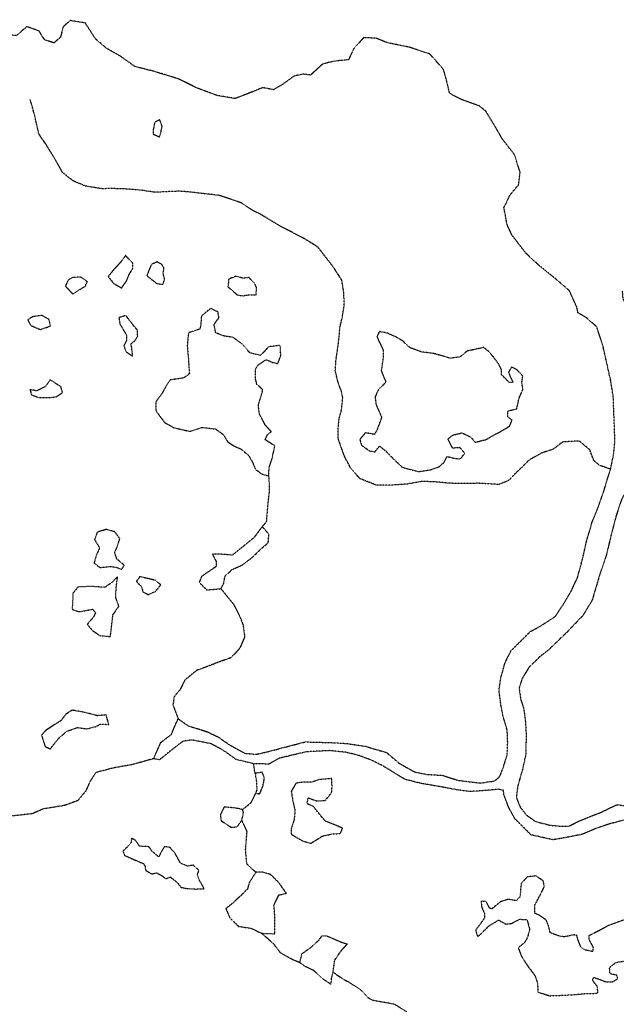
# Model space of a CAD drawing. Extents: x 10554 to 44778, y 34697 to 55088.
# Tile 22 of 51: x 20095 to 20915, y 50597 to 51949. Entities that reach past the tile are written whole.
import ezdxf

# ---------------------------------------------------------------- set-up
doc = ezdxf.new("R2010")
doc.units = 0
doc.header["$MEASUREMENT"] = 0
doc.linetypes.add('WATER1', pattern=[0.425, 0.125, -0.075, 0, -0.075, 0, -0.075, 0, -0.075])
for name, color, linetype in [('V-TOPO-EWAT-COAS', 20, 'WATER1'), ('V-TOPO-EWAT-LAKE', 20, 'WATER1'), ('V-TOPO-EWAT-RIVR', 20, 'WATER1'), ('V-TOPO-EWAT-STRE', 20, 'WATER1')]:
    doc.layers.add(name, color=color, linetype=linetype)

msp = doc.modelspace()

# ---------------------------------------------------------------- linework, layer by layer
at = {"layer": 'V-TOPO-EWAT-COAS', "flags": 128}
msp.add_lwpolyline([(20860.7, 51554.8), (20850.4, 51576.9), (20830.6, 51593.8), (20808.4, 51611.8), (20791.1, 51627.9), (20780.8, 51641.2), (20772, 51652.7), (20765.3, 51666.6), (20760.8, 51690.5), (20769.1, 51707.9), (20781.1, 51722.3), (20782.1, 51730.8), (20783.1, 51739.4), (20782.3, 51742), (20775.2, 51763.5), (20758.9, 51784.4), (20747.4, 51804.2), (20736.3, 51822.6), (20727.2, 51830.1), (20702.9, 51838.8), (20686.2, 51847.4), (20682.1, 51864.7), (20677.9, 51880.1), (20659.1, 51901.5), (20630.8, 51910.8), (20599.8, 51917.2), (20584.8, 51923.3), (20567.9, 51923.9), (20554.3, 51908.6), (20547.2, 51893.7), (20526.3, 51891.5), (20511.4, 51887.5), (20495.2, 51872.7), (20484.2, 51873.9), (20472.2, 51871.1), (20456.5, 51859.7), (20444.1, 51852.5), (20429.5, 51855.3), (20409.3, 51847.3), (20391.1, 51840.4), (20366.8, 51844.5), (20338, 51855.3), (20313.9, 51867.2), (20280.6, 51877.5), (20253.4, 51884.4), (20234.5, 51898.1), (20215.2, 51909), (20199.5, 51922.3), (20185.6, 51944.1), (20164.5, 51947.5), (20155, 51938.6), (20151.4, 51924.7), (20142.5, 51916.7), (20129.7, 51921), (20121.8, 51933.2), (20105, 51939.1), (20091.1, 51927), (20072.8, 51927.8), (20059.6, 51945.7), (20042.9, 51948.7), (20017.5, 51939.8), (20000.3, 51922.6), (19981.2, 51907.4), (19964.7, 51891.8), (19954.8, 51873.5), (19954.7, 51847.3), (19948.1, 51829.8), (19922.1, 51828.2), (19899.4, 51839.5), (19893.6, 51856.1), (19895.6, 51876), (19886.7, 51882), (19877.1, 51883.4), (19872, 51895.4), (19867.5, 51916.1), (19858.6, 51929.2), (19837.2, 51923.8), (19814.1, 51913.3), (19791.1, 51911.5), (19772.5, 51905.5), (19766, 51885.8), (19762.2, 51864.8), (19757.1, 51843.3), (19752.6, 51824.4), (19740.1, 51797.9), (19736.9, 51784.6), (19719.2, 51777.8), (19700.7, 51780.1), (19690, 51795.4), (19678.9, 51787.1), (19673.1, 51769.3), (19666.3, 51753.2), (19663.4, 51742.7), (19663, 51729.8), (19662.9, 51714.5), (19668.8, 51701), (19677.9, 51689.2), (19672.8, 51681), (19658.8, 51691.3), (19646.9, 51705.8), (19635.3, 51721.9), (19631.7, 51732.9), (19624.3, 51748), (19591.3, 51777.5), (19564.5, 51778.1), (19545.6, 51782), (19530.7, 51790.4), (19522, 51794.6), (19489, 51808.9), (19481.5, 51824.2), (19475.2, 51833.5), (19454.7, 51842), (19434.5, 51852.7), (19429.6, 51867.4), (19422.2, 51886.4), (19414.3, 51894.1), (19404.4, 51906.6), (19394, 51921.5), (19398.6, 51934.5), (19384.4, 51946.4), (19367.9, 51946.9), (19342.4, 51945.8), (19330.3, 51931.3), (19315.3, 51905.5), (19308.8, 51891.2)], dxfattribs=at)
at = {"layer": 'V-TOPO-EWAT-LAKE', "flags": 128}
for points in [[(20287.8, 51811.2), (20281.1, 51808), (20278.7, 51797.3), (20278.8, 51791.7), (20287.5, 51787.7), (20289, 51791.8), (20291, 51802.1)], [(20240.9, 51624.9), (20234.8, 51616.6), (20224.6, 51605.5), (20216.9, 51595.9), (20224.6, 51586.4), (20235.4, 51580.2), (20242.5, 51590.6), (20245.7, 51598.7), (20250.9, 51606.9), (20250.9, 51614)], [(20284.1, 51616.1), (20276.5, 51612.5), (20272.9, 51604.5), (20270.1, 51597.1), (20283.8, 51586.3), (20292.6, 51585.3), (20294.5, 51592.5), (20292.4, 51600.3), (20293.7, 51607.5), (20290.4, 51612.8)], [(20188.5, 51588.8), (20178.9, 51595.3), (20167.3, 51594.4), (20161.7, 51590.8), (20158.2, 51582.8), (20168.2, 51572), (20176.6, 51577.6), (20185.7, 51582.7), (20186.8, 51586.8)], [(20410.5, 51594.5), (20401.7, 51593.7), (20393.3, 51596.5), (20382.6, 51592.6), (20381.5, 51582), (20394.4, 51570.7), (20402.2, 51569.6), (20411.6, 51571.1), (20420.1, 51570.7), (20420.9, 51580.6), (20418.5, 51586)], [(20453.4, 51501.5), (20437.4, 51499.5), (20432.2, 51493.9), (20426.3, 51487.6), (20411.9, 51491.1), (20400.7, 51503.6), (20388.4, 51512.6), (20377.3, 51514), (20364.8, 51518.6), (20362.5, 51529.7), (20369.1, 51539.5), (20367.8, 51547.4), (20357.8, 51552.1), (20345.1, 51541.9), (20344.2, 51530.1), (20343, 51523.8), (20333.2, 51520.5), (20327.3, 51518.8), (20325.6, 51501.1), (20327.3, 51481), (20328.5, 51462.3), (20320.9, 51456.8), (20302, 51453.9), (20297.6, 51447.3), (20291, 51435.6), (20282.3, 51423.8), (20282.7, 51411.3), (20294.5, 51395.5), (20307.4, 51388.3), (20329.4, 51383.4), (20345.7, 51388.8), (20364.5, 51386.7), (20375.3, 51378.9), (20380.9, 51369.2), (20389.5, 51363.5), (20399.8, 51358.9), (20410.3, 51350), (20415.7, 51339.9), (20419.2, 51331.2), (20428.5, 51324.8), (20437.8, 51322), (20438, 51332.7), (20442.2, 51346.1), (20446.1, 51363.3), (20432.7, 51371.8), (20435.8, 51378.7), (20441, 51383.1), (20433, 51391.9), (20424.6, 51407.5), (20423.4, 51419.6), (20427.8, 51434.2), (20429.4, 51440.5), (20421.2, 51448.1), (20419.2, 51456.1), (20419.4, 51469.2), (20423.7, 51475.2), (20434, 51481.9), (20442.4, 51478.3), (20450, 51476.4), (20454.2, 51487.3)], [(20135.7, 51537.1), (20125.7, 51542.6), (20113.1, 51540.8), (20106.6, 51536.3), (20110.5, 51529), (20123.8, 51523.2), (20129.3, 51525.1), (20137.7, 51528)], [(20241.3, 51542.3), (20231.7, 51539.6), (20233.1, 51530.6), (20242, 51515.8), (20242.3, 51508.3), (20238.5, 51501.1), (20241, 51493.2), (20250.6, 51486.8), (20249.3, 51498.1), (20248.2, 51503.4), (20254.1, 51508.4), (20257.5, 51514.2), (20257.1, 51522.5), (20250.9, 51529.8)], [(20778.3, 51468.1), (20771.3, 51471.6), (20767.1, 51464.8), (20769.3, 51458.7), (20773.5, 51450.7), (20768.2, 51450.3), (20757.5, 51461.1), (20757.4, 51468.2), (20753.7, 51475.6), (20746.3, 51485.7), (20739.7, 51493.2), (20733.3, 51498.5), (20722.7, 51496.3), (20710, 51493.6), (20700.7, 51485.6), (20687.1, 51483.8), (20664.3, 51490.3), (20647.8, 51492.3), (20631.5, 51498.4), (20622, 51507.3), (20612.2, 51513.2), (20599.5, 51518.7), (20589.4, 51520.4), (20586.3, 51512.8), (20594.8, 51495.1), (20594.6, 51482.9), (20592.2, 51466.9), (20595.7, 51457.8), (20598.8, 51451.4), (20587.7, 51439.6), (20583.7, 51430.2), (20585.2, 51419.6), (20592.8, 51402.9), (20586, 51384.6), (20582.7, 51379.2), (20570.3, 51381.5), (20562.8, 51372.2), (20565.1, 51364.3), (20576, 51356.7), (20583.6, 51355.3), (20589.8, 51363.2), (20598.4, 51356.4), (20609.9, 51344.7), (20621.2, 51334), (20643.5, 51328.2), (20658.7, 51330.4), (20671.5, 51334.7), (20678.2, 51340.4), (20682.6, 51349), (20690.9, 51346.7), (20700.6, 51345.5), (20707.1, 51353.2), (20700.4, 51361.1), (20690.3, 51360.3), (20683.8, 51372.8), (20690.5, 51378.3), (20703.1, 51381.4), (20715.2, 51375.6), (20721.2, 51368.5), (20735.5, 51371.9), (20744.4, 51376.9), (20756.4, 51383.3), (20768.7, 51390.7), (20772, 51398.7), (20766.4, 51403.2), (20766, 51411.5), (20777.5, 51414), (20778.3, 51414.2), (20779.4, 51418.6), (20781.8, 51429.5), (20786.9, 51440.8), (20785.4, 51450.6), (20786.8, 51459.3), (20778.7, 51467.9)], [(20137.3, 51454), (20130.5, 51444.8), (20118.9, 51438.9), (20109.5, 51440.7), (20111.6, 51433.7), (20121, 51430.1), (20136.8, 51429.8), (20145.2, 51430.8), (20154.2, 51436.8), (20152.1, 51444.4)], [(20239.1, 51199.5), (20228.8, 51208.2), (20225.7, 51216.9), (20229.3, 51224.7), (20232.9, 51236.3), (20225.9, 51245.4), (20214.5, 51248.8), (20201.9, 51244.8), (20198.3, 51234.6), (20205.1, 51223.5), (20201.4, 51215), (20197.4, 51202.8), (20205.6, 51196.4), (20220.6, 51197.9), (20227.8, 51196.8), (20235.5, 51193.8)], [(20428.8, 51252.7), (20417.4, 51237.6), (20400.2, 51223.5), (20387.5, 51213.4), (20372.9, 51214.7), (20360.4, 51214.8), (20365.3, 51204.9), (20365.6, 51198), (20349.7, 51187.3), (20345.2, 51183.8), (20342, 51176.3), (20352.4, 51165.7), (20371.9, 51167.3), (20375.6, 51174.3), (20377.6, 51184.6), (20387.4, 51193.9), (20401, 51199.7), (20415, 51210.4), (20427.2, 51222.3), (20436.9, 51230.4), (20437.8, 51242)], [(20229.9, 51183.5), (20220.1, 51174.5), (20212.5, 51169.2), (20193.6, 51170.4), (20175.6, 51169.8), (20168.6, 51161.2), (20167.7, 51144.2), (20167.3, 51139.1), (20176.5, 51135.7), (20195.5, 51139.1), (20199.8, 51134.5), (20196.5, 51128.2), (20188.2, 51118.5), (20195.2, 51109.9), (20206.1, 51102.8), (20220, 51101.7), (20222, 51118.7), (20223.5, 51131.6), (20231.5, 51143.2), (20227.2, 51155.7), (20228, 51169.7)], [(20260.4, 51183.9), (20255.6, 51177.1), (20262.7, 51170.2), (20264.9, 51162.8), (20271.9, 51159.3), (20281.5, 51163.3), (20289.2, 51172.5), (20282.3, 51178.7)], [(20214, 50994.1), (20202.2, 50992.9), (20184.2, 50997.6), (20167.5, 51000.6), (20158.8, 50995), (20151.8, 50985.9), (20141.6, 50979.7), (20130.5, 50972.3), (20125.5, 50966.2), (20130, 50951.1), (20137.3, 50947.3), (20148.5, 50961.5), (20160.2, 50971.6), (20174.7, 50976.6), (20187.4, 50975), (20199.8, 50978), (20206.5, 50981.5), (20218, 50980.9)], [(20428.6, 50915.3), (20418.8, 50913.8), (20420.5, 50904.5), (20421.2, 50892.6), (20419.7, 50886.4), (20425.3, 50885.7), (20429.7, 50896.5), (20431.3, 50905.1), (20431.1, 50909.4)], [(20524.3, 50906.7), (20506.7, 50905.2), (20497, 50901.8), (20485.2, 50901.8), (20475.2, 50900.3), (20468.5, 50889.2), (20470.8, 50875.1), (20473.7, 50862.9), (20472.4, 50850), (20468.6, 50837.7), (20468.6, 50830.1), (20484, 50821.1), (20495.5, 50817.8), (20511.4, 50827.7), (20525, 50830.7), (20536, 50831.2), (20539.1, 50838.3), (20528.7, 50842.9), (20515.4, 50848.1), (20504.4, 50861.3), (20498.7, 50868.7), (20490.4, 50872), (20491.6, 50880.3), (20504.1, 50875.9), (20515.1, 50876.6), (20524, 50887.3), (20524.6, 50895.5)], [(20401.7, 50864.1), (20392.2, 50866.1), (20376.2, 50867.7), (20371.1, 50856.8), (20372.1, 50848.8), (20386, 50839.7), (20394.2, 50840.4), (20400.6, 50849.4), (20403, 50860.1)], [(21093.7, 50829.4), (21089.6, 50815.2), (21090.9, 50802.8), (21092.4, 50792.3), (21089.2, 50784), (21082.6, 50775), (21076.2, 50785.8), (21071.1, 50794.1), (21067.7, 50809.5), (21066.4, 50822.1), (21068.5, 50834), (21069.1, 50843.9), (21061.4, 50849.9), (21050.6, 50841.9), (21042.8, 50828.8), (21033.2, 50814.5), (21025.7, 50800.6), (21013.7, 50788.4), (21009.5, 50766.9), (20997.6, 50752), (20979, 50739.8), (20967.1, 50731.1), (20952.9, 50720), (20941.6, 50716), (20922.8, 50711.6), (20904.3, 50704.8), (20891.2, 50697.5), (20877.3, 50690.7), (20877.6, 50685.4), (20883.3, 50674.8), (20882.8, 50669.1), (20871.9, 50671.3), (20866.9, 50674.6), (20862.6, 50685), (20860.9, 50691.7), (20856.2, 50691.9), (20843.2, 50689.1), (20835.6, 50690.8), (20824.6, 50694.8), (20821.7, 50705.3), (20818.7, 50712.6), (20810.3, 50718.3), (20803.3, 50721.5), (20803.4, 50733), (20810.7, 50747), (20816.3, 50758), (20814.8, 50766.2), (20804.5, 50773), (20792.4, 50771.4), (20784.7, 50762.6), (20783.5, 50753.2), (20783, 50744.6), (20777.7, 50739), (20767.6, 50740.6), (20766.3, 50740.8), (20755.6, 50737.1), (20744.4, 50727.9), (20741.3, 50728.4), (20736.4, 50737.5), (20729.7, 50738.3), (20729.8, 50731.3), (20733.9, 50721.6), (20734.1, 50715.1), (20728.7, 50707.5), (20722, 50698.7), (20724.2, 50690.1), (20728.2, 50692.2), (20740.2, 50704.5), (20753.5, 50712.3), (20763.5, 50706.9), (20767.1, 50707.2), (20770.5, 50707.5), (20782.8, 50713.5), (20792.4, 50712.9), (20796.2, 50699.8), (20793.3, 50689), (20789.4, 50681.6), (20780.3, 50674.2), (20785.1, 50662.2), (20794.7, 50647.6), (20803.8, 50635.5), (20807, 50625.6), (20807.4, 50613.6), (20823.3, 50608.4), (20853, 50609.6), (20872.7, 50611.4), (20889.7, 50611.9), (20889.5, 50620.5), (20882.3, 50630.2), (20884.4, 50633.6), (20891.7, 50631.1), (20901.4, 50627.4), (20910, 50627.6), (20917.3, 50632), (20916, 50636.5), (20906.7, 50638.6), (20905.8, 50647.2), (20914.5, 50654.1), (20926.6, 50656.1), (20935.7, 50653.3), (20940.2, 50645.7), (20940.9, 50637), (20950.2, 50627.6), (20958.1, 50624), (20973.3, 50622.2), (20989.4, 50624.7), (21015.1, 50631.9), (21033.6, 50640), (21046.6, 50647.2), (21062.1, 50655.6), (21064.9, 50662.5), (21063.4, 50673.2), (21067.8, 50682), (21074.2, 50681.3), (21079, 50669.8), (21084.9, 50665.3), (21094.3, 50669.7), (21103.2, 50683.3), (21103.1, 50697.6), (21098.9, 50711), (21096.4, 50723.6), (21098.7, 50734.4), (21099.8, 50743.1), (21101.6, 50757), (21115, 50768.7), (21118.5, 50778.8), (21116.7, 50793.8), (21112.9, 50801.4), (21108.2, 50812.8), (21105.3, 50820.4), (21100.7, 50826.9)], [(20341.6, 50780.5), (20334.1, 50787.7), (20326, 50786.5), (20316.5, 50790.4), (20308.2, 50805), (20301.5, 50812.4), (20294.2, 50813.1), (20288.8, 50804), (20286.6, 50799), (20277.5, 50806.6), (20272.9, 50813), (20259.9, 50813.8), (20255.3, 50821.2), (20249.1, 50824.7), (20248.2, 50818.2), (20244.5, 50814.1), (20237.3, 50806.9), (20239.7, 50801), (20250.2, 50796.4), (20265.5, 50789.9), (20267.8, 50786.1), (20268.2, 50781), (20276.7, 50775.7), (20283.6, 50777.2), (20289.5, 50774), (20296.5, 50769.2), (20302.5, 50771.4), (20312, 50763.7), (20317, 50757.3), (20324.1, 50755.8), (20337.5, 50754.9), (20348.8, 50755.5), (20342.6, 50766.6), (20339.7, 50775.2)], [(20461.8, 50749.1), (20451.3, 50764), (20440.7, 50774.6), (20430, 50778), (20419.8, 50777.9), (20411.1, 50764.4), (20408.2, 50754.8), (20397.3, 50744.1), (20387.3, 50734.9), (20378.6, 50728.1), (20384.2, 50715.3), (20396, 50703.7), (20413, 50701.2), (20427.9, 50694.2), (20446, 50693.5), (20446.2, 50715), (20444.7, 50733.1), (20451.5, 50746.8)], [(20545.4, 50679.5), (20536.8, 50670.1), (20527.9, 50657.2), (20525.6, 50640.7), (20523.2, 50630.7), (20523.1, 50624.2), (20513.3, 50630.5), (20499.6, 50642.8), (20487.8, 50648.6), (20480.3, 50653.8), (20483.3, 50666.3), (20496.2, 50675.2), (20506.8, 50685.1), (20510.9, 50690.9), (20517.4, 50690.7), (20531, 50684.7), (20539.2, 50681.3)]]:
    msp.add_lwpolyline(points, close=True, dxfattribs=at)
at = {"layer": 'V-TOPO-EWAT-RIVR', "flags": 128}
msp.add_lwpolyline([(20923.2, 51576.5), (20924.2, 51566.1), (20929.4, 51553.5), (20932.9, 51535.1), (20939, 51514.5), (20939.1, 51489.1), (20942, 51467.6), (20945.7, 51448), (20946.2, 51425.7), (20945.3, 51392.5), (20944.2, 51369), (20942.2, 51339.1), (20935.6, 51317.3), (20921.9, 51288.1), (20914.9, 51267.4), (20908.5, 51242.8), (20901.7, 51214.2), (20890.8, 51181.5), (20882.1, 51151.8), (20869.5, 51130.8), (20846.7, 51106.9), (20821.9, 51083.2), (20809.4, 51073.3), (20795.4, 51059.6), (20785.6, 51043.8), (20781.7, 51030.8), (20783.7, 51016.2), (20787.9, 51003.1), (20790.2, 50986.3), (20791.3, 50969.2), (20790.9, 50940.2), (20786.2, 50918.6), (20779.9, 50897.3), (20777.9, 50880.5), (20783.4, 50867), (20791.2, 50857.2), (20803.4, 50848), (20822.8, 50842.9), (20836.6, 50841.4), (20850.1, 50841.4), (20863.6, 50848), (20879.7, 50854.7), (20895.1, 50860.8), (20916, 50870.8), (20927.7, 50869.2), (20945.7, 50867.5), (20964.7, 50867.7), (20978.7, 50872.5), (20996.5, 50883.8), (21016.7, 50893), (21035.9, 50897.7), (21052.5, 50898.4), (21051.2, 50908.8), (21056.1, 50900.2), (21058.4, 50899.2), (21063.7, 50898.3), (21071.6, 50898), (21080.4, 50897.9), (21091, 50898.3), (21100, 50899.7), (21110.6, 50901.4), (21122.3, 50903.2), (21132.5, 50906.7), (21142.3, 50909.4), (21149.4, 50913.2), (21154.1, 50916.2), (21158.2, 50919.6), (21160.6, 50922.2), (21163.2, 50925.2), (21164.1, 50928.3), (21164.2, 50931.9), (21164.3, 50936.4), (21164.1, 50943.1), (21163.2, 50952.1), (21162, 50959.2), (21160.4, 50966.3), (21160.1, 50971), (21160.9, 50974.8), (21161.6, 50977), (21159.6, 50979.5), (21156.8, 50980.9), (21155.2, 50984.2), (21153.2, 50991.6), (21151.8, 50998), (21151.8, 51002.9), (21152.4, 51007.3), (21153.6, 51012), (21155, 51018.3), (21155.3, 51022.1), (21154.9, 51026.2), (21152.3, 51030.1), (21150.5, 51032.7), (21147.6, 51036.6), (21146.8, 51039.4), (21146.6, 51042.7), (21146.7, 51046.9), (21147.1, 51051.1), (21148.9, 51054.3), (21150.4, 51057.4), (21151.7, 51061.2), (21154.7, 51068.9), (21157.1, 51073.3), (21160.6, 51076.9), (21163.3, 51079.8), (21164.4, 51082.4), (21166, 51084.4), (21170.1, 51086.8), (21175.1, 51088.5), (21178.8, 51089.9), (21181.1, 51092), (21182.2, 51094.9), (21182.6, 51097.9), (21183.7, 51099.1), (21185, 51099.2), (21186.9, 51099.3), (21188.6, 51100.1), (21191.2, 51101.6), (21193.8, 51103.9), (21197.4, 51108), (21203.3, 51114.7), (21207.9, 51119.8), (21213.1, 51125.1), (21217.4, 51128.9), (21222.6, 51133), (21228, 51137.6), (21234.7, 51143.1), (21240.3, 51147.9), (21245.7, 51152.5), (21250.5, 51157.2), (21253.8, 51160.4), (21256.7, 51163.7), (21258.1, 51167.5), (21259.3, 51171.8), (21261, 51175.6), (21262.3, 51180.5), (21264.8, 51190), (21267, 51196.8), (21269.1, 51201), (21272.5, 51205.3), (21276.5, 51209.2), (21281.3, 51212.7), (21288.2, 51217.2), (21295.2, 51221.2), (21304.5, 51225.7), (21314.9, 51230.1), (21322.1, 51233.5), (21328.3, 51238), (21331.3, 51240.2), (21334, 51242.4), (21337.3, 51246), (21341.2, 51251.1), (21344, 51256.4), (21344.8, 51263.2), (21344.9, 51269.5), (21346.7, 51279.5), (21348.6, 51286.5), (21352.2, 51290.7), (21358.8, 51293.4), (21365.9, 51293.9), (21371.4, 51293.7), (21374.5, 51294.9), (21376.6, 51295.2), (21377.6, 51293.6), (21379.1, 51290.4), (21381, 51288.8), (21386.4, 51284.8), (21392.6, 51280.9), (21398.7, 51275.4), (21404.8, 51270.7), (21411, 51269.1), (21417.2, 51268.7), (21423.9, 51269.4), (21430.1, 51271), (21439.1, 51273.1), (21446, 51275.3), (21450.5, 51275.3), (21453.4, 51275), (21458.3, 51273.9), (21462.7, 51273.4), (21465.3, 51273.2), (21469.2, 51273), (21472.5, 51273.1), (21477.9, 51274.3), (21482.5, 51275.9), (21487.3, 51277.5), (21491.3, 51279.3), (21495.2, 51281.8), (21502.4, 51288.2), (21508.5, 51294.8), (21511.2, 51299.3), (21513.4, 51301.7), (21515.6, 51301.9), (21520.3, 51301.8), (21527.3, 51302.9), (21532.9, 51303.5), (21538.4, 51304.3), (21546.2, 51304.5), (21552.6, 51304.3), (21557.7, 51304.3), (21562.2, 51304.9), (21567.1, 51304.5), (21572.9, 51303.9), (21577.8, 51301.7), (21581.9, 51298.9), (21587.2, 51294.8), (21591.6, 51290.3), (21595.4, 51285.8), (21598.2, 51279.9), (21600.7, 51276.3), (21605.7, 51272.6), (21612.6, 51269.8), (21618.5, 51269.5), (21625.1, 51270.1), (21631.1, 51272.6), (21635.4, 51276), (21639.1, 51281), (21642.4, 51285.9), (21645.6, 51291.1), (21647.4, 51295.4), (21648.4, 51302), (21652.4, 51313.3), (21655.4, 51328.3), (21659.4, 51342.6), (21663, 51355.9), (21665.6, 51368.3), (21669.6, 51379.6), (21674.6, 51389.4), (21682.5, 51399.3), (21686.7, 51403.4), (21696.2, 51411), (21703.4, 51412.9), (21711.9, 51413.6), (21719.8, 51413.3), (21730.4, 51413), (21740.2, 51412.6), (21749.6, 51412.6), (21756.8, 51413.7), (21762.4, 51416.7), (21764.6, 51420.9), (21765.2, 51426.6), (21765.2, 51432), (21763.9, 51436.6), (21764.2, 51439.4), (21765.3, 51440), (21767.3, 51439.9), (21770.7, 51438.5), (21774.6, 51437.9), (21776.8, 51438.3), (21779, 51440.8), (21782.7, 51445.3), (21787.7, 51449.4), (21795.7, 51453.8), (21803.5, 51455.5), (21809, 51455.9), (21812.2, 51456.4), (21812.4, 51456.2), (21813.1, 51453.8), (21809.6, 51450.4), (21804.3, 51448.1), (21798.5, 51447.5), (21794.4, 51445.8), (21792.6, 51443.9), (21789.8, 51441.2), (21789.2, 51438.8), (21789.3, 51437.2), (21791.3, 51436.6), (21794.9, 51435.2), (21802.7, 51432.7), (21809.1, 51431), (21813.5, 51427.2), (21817.2, 51422), (21820.5, 51416.7), (21824.7, 51409.9), (21826.7, 51404.3), (21826.6, 51400.2), (21825.7, 51397.6), (21822.4, 51394.4), (21818.7, 51391.3), (21815.2, 51387.8), (21811.6, 51383.4), (21810.5, 51379.2), (21809.4, 51375.4), (21807.1, 51373.3), (21803, 51372.6), (21794.9, 51371.8), (21789, 51371.7), (21784.2, 51369.4), (21781.5, 51365.3), (21781.2, 51362.6), (21782.7, 51359.9), (21785.4, 51359.4), (21789.4, 51360), (21794.1, 51360.9), (21800.1, 51362), (21806.6, 51362.1), (21809.6, 51361.8), (21811.8, 51358.7), (21812.2, 51353.9), (21812.1, 51346.9), (21811.2, 51337), (21810.7, 51332.2), (21810.5, 51329.4), (21809.2, 51323.6), (21809, 51335.1), (21807.4, 51342.5), (21805.7, 51345.7), (21801.6, 51348), (21795.9, 51348), (21787.3, 51347.1), (21781.8, 51346.7), (21778.1, 51346.9), (21775.1, 51348.8), (21773.5, 51353.3), (21773.5, 51359), (21774, 51363.9), (21776.1, 51367.5), (21779.8, 51372.4), (21784.4, 51376.4), (21788.3, 51378.1), (21793.4, 51379.3), (21799, 51381.9), (21804.4, 51386.1), (21808.3, 51390.1), (21812.6, 51394.3), (21816.4, 51397.4), (21818.8, 51399.2), (21820.1, 51400.1), (21820.9, 51400.9), (21821, 51403), (21820.7, 51405.5), (21818.6, 51407), (21816.3, 51407.7), (21813.6, 51410.1), (21812.6, 51411.9), (21810.9, 51414.1), (21807.7, 51417.2), (21804.6, 51419.2), (21799.5, 51421), (21793.5, 51423.2), (21786.6, 51425.7), (21783.1, 51427.1), (21779.9, 51428.7), (21777.5, 51430.1), (21776.2, 51430.3), (21774.5, 51429.8), (21773.4, 51427.4), (21772.8, 51424.1), (21771.6, 51420.1), (21767.7, 51414.8), (21763.3, 51410.5), (21759.4, 51408.6), (21753, 51408.4), (21745.8, 51407.6), (21737.2, 51407.9), (21727, 51408.1), (21720.8, 51408.2), (21713.6, 51408.4), (21709.7, 51408.8), (21705.6, 51408.7), (21701.3, 51407.4), (21698.1, 51405.2), (21694.2, 51401.7), (21689.5, 51397.7), (21685, 51392.8), (21680.5, 51386.6), (21677.4, 51382.9), (21674.3, 51376.3), (21672, 51368.2), (21670.7, 51359.2), (21669.3, 51348), (21666.3, 51335.8), (21662.4, 51327.8), (21659.1, 51318.5), (21657, 51310.2), (21655.9, 51301.6), (21655, 51294.5), (21653.4, 51289.2), (21651.1, 51285.9), (21647.8, 51281.4), (21645.7, 51276.9), (21642.7, 51271.6), (21638.4, 51267.9), (21634.3, 51266.2), (21628.9, 51263.9), (21625.7, 51263.7), (21622.7, 51263.7), (21618.6, 51263.2), (21617.4, 51262.7), (21616.3, 51261.7), (21611.3, 51261.9), (21607.4, 51262.5), (21603.6, 51263.3), (21599.6, 51266), (21596.8, 51269.2), (21593.2, 51273.8), (21591.1, 51278.2), (21589.5, 51282), (21586.6, 51286.1), (21583, 51291.9), (21581.6, 51294.1), (21579.3, 51295.2), (21575.6, 51295.8), (21572.4, 51296.6), (21568.4, 51298.2), (21565.1, 51298.4), (21560.2, 51298.5), (21552.3, 51298.6), (21545.2, 51298.6), (21538.8, 51298.6), (21532.9, 51298.5), (21528.1, 51297.8), (21523.5, 51296.5), (21520.5, 51295.3), (21518.3, 51294.2), (21516, 51292), (21513, 51288.2), (21511.8, 51286.6), (21510.2, 51283.7), (21510, 51280.4), (21509.8, 51276.8), (21510.1, 51273.7), (21511.2, 51269.8), (21511.3, 51268), (21510.4, 51268), (21508.4, 51270.8), (21507.7, 51273.5), (21506.9, 51274.8), (21505.1, 51275.1), (21502.5, 51275.1), (21499, 51273.4), (21494.1, 51270.3), (21484.7, 51266.1), (21478, 51265.5), (21471.6, 51265.4), (21462.9, 51265.3), (21454.9, 51265.5), (21446.7, 51265.6), (21439.2, 51265.5), (21432, 51264.7), (21426.9, 51263.4), (21420.6, 51263.1), (21412.2, 51263.2), (21404, 51264.2), (21396.3, 51267.3), (21390.6, 51270), (21385, 51273.1), (21381.6, 51275.3), (21377.2, 51277), (21373.1, 51277.8), (21368.5, 51277.6), (21363.7, 51275.7), (21360.5, 51273.7), (21358.6, 51269.5), (21358.3, 51265.4), (21356.6, 51258.5), (21353.8, 51252.7), (21351.8, 51248.2), (21350.4, 51244.6), (21348.8, 51241.9), (21346.1, 51238.6), (21344, 51234.4), (21342.1, 51230.5), (21339.3, 51226.8), (21336, 51224.9), (21332.4, 51224.2), (21326.4, 51223.2), (21319.2, 51220.5), (21311.7, 51218.1), (21305.6, 51215), (21300.4, 51210.9), (21295.2, 51207.1), (21288.1, 51202.2), (21283, 51198.6), (21278.9, 51195.1), (21275.2, 51190.4), (21272.4, 51185.4), (21271.5, 51179.4), (21269.5, 51172.6), (21266.5, 51164.9), (21264.2, 51157.8), (21261.6, 51151.6), (21259.4, 51147.1), (21255.2, 51141.3), (21252.6, 51138.9), (21246.9, 51133.6), (21239.7, 51127.5), (21233.7, 51122.9), (21228.7, 51118.8), (21223.1, 51114.9), (21219.3, 51112.9), (21215.8, 51110.7), (21213.2, 51107.7), (21212.5, 51105.4), (21209.6, 51101.4), (21206.5, 51098.6), (21202.5, 51095.2), (21198.1, 51090.9), (21194.1, 51086.9), (21188.7, 51081.5), (21183.5, 51076.4), (21178.9, 51072), (21174.8, 51067.4), (21172, 51064.4), (21170.8, 51062.2), (21170.4, 51059.3), (21170.6, 51057.1), (21170.8, 51054.2), (21170.5, 51049.8), (21169.7, 51045.5), (21168.4, 51040.9), (21168, 51031.1), (21167.9, 51024.5), (21168.4, 51015.7), (21170, 51007.7), (21170.6, 50999.5), (21171.7, 50991.5), (21174.9, 50978.7), (21176.2, 50972.1), (21176.5, 50965), (21178.1, 50955.7), (21179.8, 50948.7), (21179.6, 50942), (21179.4, 50935.1), (21178.9, 50929.6), (21177.8, 50923.2), (21177.7, 50918.2), (21180, 50914.9), (21182.7, 50911.8), (21184, 50910.1), (21181.5, 50910.2), (21178.3, 50910.8), (21174.5, 50911.1), (21171.8, 50910), (21169.7, 50907.4), (21165.9, 50904.1), (21159.3, 50900.3), (21152.6, 50898.5), (21143.2, 50895.4), (21134.6, 50893.2), (21124.2, 50890.8), (21114.1, 50887.4), (21099, 50885), (21089.7, 50882.3), (21079.8, 50880.1), (21070.2, 50878.6), (21065.9, 50877.8), (21059.7, 50879.1), (21035.6, 50877.6), (21019.9, 50875.7), (21006.4, 50867.1), (20988.1, 50854.5), (20977.1, 50850.8), (20945.9, 50848.2), (20926, 50849.6), (20906.8, 50844.6), (20887, 50838.1), (20869.1, 50830.2), (20845.1, 50825.5), (20828.3, 50822.6), (20798.2, 50829.2), (20775.7, 50851.5), (20769.4, 50863.3), (20767.7, 50866.4), (20760.7, 50884.7), (20760.2, 50890.5), (20753.2, 50891.9), (20735.8, 50890.2), (20713.9, 50888.9), (20698.7, 50890.8), (20668.9, 50896.2), (20647, 50899.9), (20624.8, 50905.6), (20594.6, 50923.9), (20579.5, 50931.7), (20561.3, 50938.4), (20543.4, 50942.7), (20521.1, 50945), (20489.4, 50943.4), (20471.1, 50939.1), (20451.4, 50934.3), (20437.8, 50926.5), (20416.8, 50927), (20392.7, 50932.9), (20375.2, 50945.3), (20358.3, 50954.5), (20331.7, 50959.6), (20319.7, 50957.8), (20306.4, 50947.7), (20287.4, 50932.4), (20279.3, 50933.9), (20289.4, 50956.3), (20303.9, 50967.4), (20309, 50979.6), (20313.2, 50988.8), (20327.3, 50978.7), (20339.2, 50975.4), (20353.1, 50970.9), (20368.1, 50963.8), (20382.7, 50953.6), (20404.6, 50941.4), (20420.5, 50940), (20437.7, 50943.9), (20460.3, 50949.9), (20487.8, 50957), (20503.4, 50956.6), (20524.2, 50956), (20543.9, 50954.9), (20570.2, 50951), (20599.5, 50942.4), (20616.9, 50927.7), (20638, 50915.7), (20654.4, 50912.4), (20676.2, 50911.1), (20698.1, 50904.2), (20728.6, 50900.5), (20748.5, 50903.5), (20755.4, 50910), (20760.3, 50923), (20765.2, 50938.9), (20766, 50955.8), (20765.3, 50972.8), (20759.4, 50993.3), (20756.7, 51007.4), (20754, 51027.7), (20756.6, 51045.2), (20762.3, 51065.5), (20770.3, 51081.9), (20772.6, 51084.2), (20797.2, 51108.6), (20812.5, 51117), (20831.1, 51129), (20841.9, 51144.9), (20853.9, 51165.3), (20862, 51182.9), (20869, 51208.7), (20873.9, 51230.8), (20881.8, 51258.1), (20890.3, 51279.5), (20898.3, 51302.3), (20907.3, 51331.3), (20911.5, 51351.8), (20913.4, 51370), (20912.3, 51397.7), (20911, 51431.7), (20907.6, 51452.6), (20897.2, 51499.4), (20888.5, 51526.8), (20874.3, 51539.3), (20862.6, 51546.1), (20860.7, 51554.8)], dxfattribs=at)
at = {"layer": 'V-TOPO-EWAT-STRE', "flags": 128}
for points in [[(20907.3, 51331.3), (20892.4, 51336.6), (20884.4, 51343.2), (20878.8, 51358.1), (20864.4, 51370.1), (20841.7, 51368.9), (20828.3, 51358.8), (20813.3, 51353.9), (20796.1, 51344.5), (20780.5, 51329.4), (20776.2, 51325.1), (20767, 51315.8), (20753.9, 51310.5), (20726, 51312.1), (20703, 51311.6), (20685.4, 51312.2), (20664.3, 51314.2), (20647.1, 51314.5), (20627.6, 51310.9), (20607.3, 51309.6), (20585.4, 51309.6), (20563.1, 51318.3), (20550.3, 51332.6), (20541.5, 51349.7), (20533, 51373.7), (20533.2, 51389.2), (20534.4, 51401.6), (20537.5, 51412.6), (20539.3, 51429.5), (20537.2, 51439.5), (20534.7, 51445.3), (20532.1, 51453.7), (20529, 51467.1), (20530.1, 51482.3), (20532.9, 51501), (20534.4, 51513.6), (20535.4, 51526.2), (20538.5, 51539.1), (20541.2, 51555.7), (20540.9, 51573.5), (20537.9, 51591.2), (20526.4, 51609), (20505.2, 51636.3), (20487.9, 51647.2), (20453.3, 51665.2), (20426.5, 51681.3), (20416.2, 51686.4), (20399.4, 51697.4), (20369.5, 51707.4), (20330.1, 51711.9), (20314.6, 51713.2), (20280.8, 51711.7), (20262.4, 51714.5), (20239.8, 51716.3), (20224.6, 51716.7), (20207.5, 51716.6), (20185.7, 51720.2), (20168.8, 51727.2), (20154.3, 51738.9), (20142.2, 51760.2), (20132, 51776.7), (20121.7, 51791.8), (20115.8, 51818), (20109.7, 51839.3)], [(20437.8, 51322), (20438.2, 51300.8), (20435.8, 51279.1), (20434.2, 51259), (20428.8, 51252.7)], [(20371.9, 51167.3), (20389.5, 51145.6), (20397.8, 51129.3), (20402.2, 51117.7), (20404.5, 51101.4), (20397.6, 51085.3), (20385.6, 51072.4), (20372.1, 51067.7), (20354.4, 51061), (20338.5, 51055.1), (20322.5, 51042.1), (20316.1, 51029.2), (20307.6, 51019), (20305.9, 51007.5), (20313.2, 50988.8)], [(20279.3, 50933.9), (20250.6, 50925.9), (20224.7, 50921.3), (20199.9, 50914.9), (20192, 50902.6), (20186, 50889.4), (20175.1, 50876.3), (20157, 50869.7), (20127.6, 50864.9), (20113.1, 50858.4), (20089.8, 50855.7), (20072.8, 50855.5), (20059.7, 50850.7), (20045.2, 50852.7), (20030.9, 50859.9), (20026.8, 50868.1), (20023.4, 50875.4), (20013.1, 50881.7), (20000.6, 50879.1), (19993.4, 50869.1), (19984.5, 50860.2), (19962.6, 50847.8), (19945, 50841.3), (19922, 50828.9), (19903.7, 50821.3), (19883.8, 50813.8), (19868.3, 50807.4), (19850.8, 50796.2), (19836.7, 50779.7), (19816.8, 50759.1), (19793, 50754.1), (19774.5, 50746.4), (19760.8, 50736), (19751.5, 50722.3), (19738.4, 50720.3), (19726.1, 50714.5), (19712.3, 50704.9), (19686.6, 50705.8), (19675.1, 50712.2), (19667, 50720.1), (19654.7, 50728.5)], [(20418.8, 50913.8), (20416.8, 50927)], [(20401.7, 50864.1), (20413.4, 50873.7), (20419.7, 50886.4)], [(20419.8, 50777.9), (20407.4, 50789.5), (20405.8, 50809), (20407.8, 50834.1), (20400.6, 50849.4)], [(20480.3, 50653.8), (20470.6, 50657.8), (20453.8, 50667.2), (20444.6, 50679.4), (20427.9, 50694.2)], [(20476.7, 49979.4), (20480.9, 49989), (20487, 49999.4), (20489.1, 50009.9), (20490, 50026.3), (20487.4, 50042.7), (20489.1, 50058.4), (20486.1, 50068.2), (20484, 50086.3), (20477.2, 50099.3), (20474.2, 50108.3), (20471.4, 50119.9), (20471.5, 50127.3), (20472.5, 50138.7), (20465.8, 50155.2), (20462.1, 50166.1), (20454.8, 50179.8), (20453, 50185.9), (20455.4, 50194.4), (20458.8, 50203.4), (20464.8, 50215.8), (20468.3, 50230.7), (20473, 50241.9), (20476, 50250.2), (20476.7, 50260.5), (20479.5, 50268.8), (20480.3, 50282), (20482.2, 50290), (20488.3, 50296.7), (20494.8, 50302.4), (20500, 50309.7), (20505.5, 50316.7), (20517, 50324.9), (20529.7, 50336.2), (20536.6, 50343.3), (20540.1, 50353.3), (20545.2, 50364.5), (20552.2, 50377.4), (20559.1, 50383), (20564.6, 50388.5), (20569.5, 50399), (20573.4, 50406.6), (20577.8, 50420.1), (20584.5, 50430.7), (20590.7, 50443.9), (20593.9, 50456.3), (20602.1, 50474.9), (20615.6, 50493.9), (20627.2, 50515.1), (20640.4, 50529.7), (20642.5, 50546.7), (20641.2, 50560.6), (20636.5, 50573.7), (20627.4, 50586.1), (20610.6, 50596.6), (20595, 50599.5), (20581.5, 50601.8), (20574.4, 50605.3), (20564.5, 50616), (20550.3, 50625.4), (20541, 50630.2), (20525.6, 50640.7)]]:
    msp.add_lwpolyline(points, dxfattribs=at)

doc.saveas('drawing.dxf')
